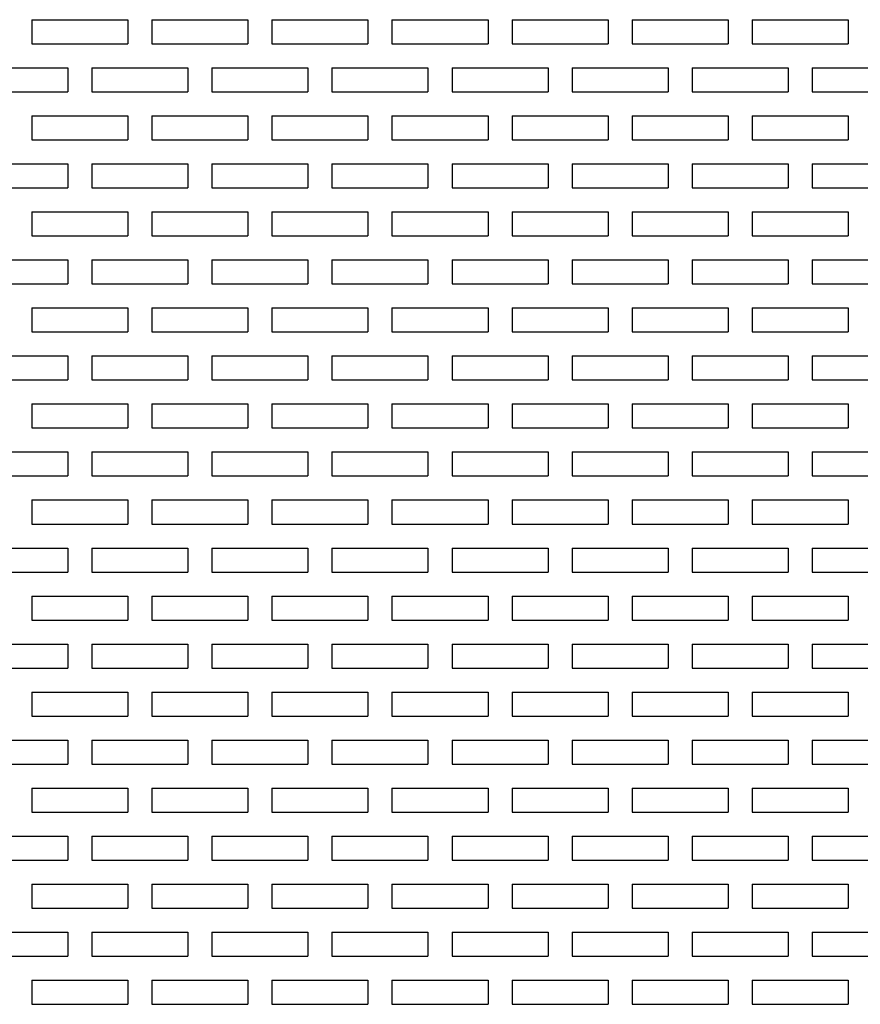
# Model space of a CAD drawing. Extents: x 0 to 108, y 0 to 78.
# Tile 49 of 54: x 77.62 to 82, y 59.31 to 64.43. Entities that reach past the tile are written whole.
import ezdxf

# ---------------------------------------------------------------- set-up
doc = ezdxf.new("R2010")
doc.units = 0
doc.header["$LTSCALE"] = 3.5
doc.header["$MEASUREMENT"] = 0
doc.layers.add('OBJECT-70', color=3, linetype='CONTINUOUS')

msp = doc.modelspace()

# ---------------------------------------------------------------- linework, layer by layer
at = {"layer": 'OBJECT-70'}
for p, q in [((77.685, 64.4341), (78.185, 64.4341)), ((77.685, 64.4341), (77.685, 64.3091)), ((77.8725, 64.4341), (77.9975, 64.4341)), ((78.185, 64.4341), (78.185, 64.3091)), ((78.31, 64.4341), (78.81, 64.4341)), ((78.31, 64.4341), (78.31, 64.3091)), ((78.4975, 64.4341), (78.6225, 64.4341)), ((78.81, 64.4341), (78.81, 64.3091)), ((78.935, 64.4341), (79.435, 64.4341)), ((78.935, 64.4341), (78.935, 64.3091)), ((79.1225, 64.4341), (79.2475, 64.4341)), ((79.435, 64.4341), (79.435, 64.3091)), ((79.56, 64.4341), (80.06, 64.4341)), ((79.56, 64.4341), (79.56, 64.3091)), ((79.7475, 64.4341), (79.8725, 64.4341)), ((80.06, 64.4341), (80.06, 64.3091)), ((80.185, 64.4341), (80.685, 64.4341)), ((80.185, 64.4341), (80.185, 64.3091)), ((80.3725, 64.4341), (80.4975, 64.4341)), ((80.685, 64.4341), (80.685, 64.3091)), ((80.81, 64.4341), (81.31, 64.4341)), ((80.81, 64.4341), (80.81, 64.3091)), ((80.9975, 64.4341), (81.1225, 64.4341)), ((81.31, 64.4341), (81.31, 64.3091)), ((81.435, 64.4341), (81.935, 64.4341)), ((81.435, 64.4341), (81.435, 64.3091)), ((81.6225, 64.4341), (81.7475, 64.4341)), ((81.935, 64.4341), (81.935, 64.3091)), ((77.685, 64.3091), (78.185, 64.3091)), ((78.31, 64.3091), (78.81, 64.3091)), ((78.935, 64.3091), (79.435, 64.3091)), ((79.56, 64.3091), (80.06, 64.3091)), ((80.185, 64.3091), (80.685, 64.3091)), ((80.81, 64.3091), (81.31, 64.3091)), ((81.435, 64.3091), (81.935, 64.3091)), ((77.3725, 64.1841), (77.8725, 64.1841)), ((77.8725, 64.1841), (77.8725, 64.0591)), ((77.9975, 64.1841), (78.4975, 64.1841)), ((77.9975, 64.1841), (77.9975, 64.0591)), ((78.4975, 64.1841), (78.4975, 64.0591)), ((78.6225, 64.1841), (79.1225, 64.1841)), ((78.6225, 64.1841), (78.6225, 64.0591)), ((79.1225, 64.1841), (79.1225, 64.0591)), ((79.2475, 64.1841), (79.7475, 64.1841)), ((79.2475, 64.1841), (79.2475, 64.0591)), ((79.7475, 64.1841), (79.7475, 64.0591)), ((79.8725, 64.1841), (80.3725, 64.1841)), ((79.8725, 64.1841), (79.8725, 64.0591)), ((80.3725, 64.1841), (80.3725, 64.0591)), ((80.4975, 64.1841), (80.9975, 64.1841)), ((80.4975, 64.1841), (80.4975, 64.0591)), ((80.9975, 64.1841), (80.9975, 64.0591)), ((81.1225, 64.1841), (81.6225, 64.1841)), ((81.1225, 64.1841), (81.1225, 64.0591)), ((81.6225, 64.1841), (81.6225, 64.0591)), ((81.7475, 64.1841), (82.2475, 64.1841)), ((81.7475, 64.1841), (81.7475, 64.0591)), ((77.3725, 64.0591), (77.8725, 64.0591)), ((77.9975, 64.0591), (78.4975, 64.0591)), ((78.6225, 64.0591), (79.1225, 64.0591)), ((79.2475, 64.0591), (79.7475, 64.0591)), ((79.8725, 64.0591), (80.3725, 64.0591)), ((80.4975, 64.0591), (80.9975, 64.0591)), ((81.1225, 64.0591), (81.6225, 64.0591)), ((81.7475, 64.0591), (82.2475, 64.0591)), ((77.685, 63.9341), (78.185, 63.9341)), ((77.685, 63.9341), (77.685, 63.8091)), ((77.8725, 63.9341), (77.9975, 63.9341)), ((78.185, 63.9341), (78.185, 63.8091)), ((78.31, 63.9341), (78.81, 63.9341)), ((78.31, 63.9341), (78.31, 63.8091)), ((78.4975, 63.9341), (78.6225, 63.9341)), ((78.81, 63.9341), (78.81, 63.8091)), ((78.935, 63.9341), (79.435, 63.9341)), ((78.935, 63.9341), (78.935, 63.8091)), ((79.1225, 63.9341), (79.2475, 63.9341)), ((79.435, 63.9341), (79.435, 63.8091)), ((79.56, 63.9341), (80.06, 63.9341)), ((79.56, 63.9341), (79.56, 63.8091)), ((79.7475, 63.9341), (79.8725, 63.9341)), ((80.06, 63.9341), (80.06, 63.8091)), ((80.185, 63.9341), (80.685, 63.9341)), ((80.185, 63.9341), (80.185, 63.8091)), ((80.3725, 63.9341), (80.4975, 63.9341)), ((80.685, 63.9341), (80.685, 63.8091)), ((80.81, 63.9341), (81.31, 63.9341)), ((80.81, 63.9341), (80.81, 63.8091)), ((80.9975, 63.9341), (81.1225, 63.9341)), ((81.31, 63.9341), (81.31, 63.8091)), ((81.435, 63.9341), (81.935, 63.9341)), ((81.435, 63.9341), (81.435, 63.8091)), ((81.6225, 63.9341), (81.7475, 63.9341)), ((81.935, 63.9341), (81.935, 63.8091)), ((77.685, 63.8091), (78.185, 63.8091)), ((78.31, 63.8091), (78.81, 63.8091)), ((78.935, 63.8091), (79.435, 63.8091)), ((79.56, 63.8091), (80.06, 63.8091)), ((80.185, 63.8091), (80.685, 63.8091)), ((80.81, 63.8091), (81.31, 63.8091)), ((81.435, 63.8091), (81.935, 63.8091)), ((77.3725, 63.6841), (77.8725, 63.6841)), ((77.8725, 63.6841), (77.8725, 63.5591)), ((77.9975, 63.6841), (78.4975, 63.6841)), ((77.9975, 63.6841), (77.9975, 63.5591)), ((78.4975, 63.6841), (78.4975, 63.5591)), ((78.6225, 63.6841), (79.1225, 63.6841)), ((78.6225, 63.6841), (78.6225, 63.5591)), ((79.1225, 63.6841), (79.1225, 63.5591)), ((79.2475, 63.6841), (79.7475, 63.6841)), ((79.2475, 63.6841), (79.2475, 63.5591)), ((79.7475, 63.6841), (79.7475, 63.5591)), ((79.8725, 63.6841), (80.3725, 63.6841)), ((79.8725, 63.6841), (79.8725, 63.5591)), ((80.3725, 63.6841), (80.3725, 63.5591)), ((80.4975, 63.6841), (80.9975, 63.6841)), ((80.4975, 63.6841), (80.4975, 63.5591)), ((80.9975, 63.6841), (80.9975, 63.5591)), ((81.1225, 63.6841), (81.6225, 63.6841)), ((81.1225, 63.6841), (81.1225, 63.5591)), ((81.6225, 63.6841), (81.6225, 63.5591)), ((81.7475, 63.6841), (82.2475, 63.6841)), ((81.7475, 63.6841), (81.7475, 63.5591)), ((77.3725, 63.5591), (77.8725, 63.5591)), ((77.9975, 63.5591), (78.4975, 63.5591)), ((78.6225, 63.5591), (79.1225, 63.5591)), ((79.2475, 63.5591), (79.7475, 63.5591)), ((79.8725, 63.5591), (80.3725, 63.5591)), ((80.4975, 63.5591), (80.9975, 63.5591)), ((81.1225, 63.5591), (81.6225, 63.5591)), ((81.7475, 63.5591), (82.2475, 63.5591)), ((77.685, 63.4341), (78.185, 63.4341)), ((77.685, 63.4341), (77.685, 63.3091)), ((77.8725, 63.4341), (77.9975, 63.4341)), ((78.185, 63.4341), (78.185, 63.3091)), ((78.31, 63.4341), (78.81, 63.4341)), ((78.31, 63.4341), (78.31, 63.3091)), ((78.4975, 63.4341), (78.6225, 63.4341)), ((78.81, 63.4341), (78.81, 63.3091)), ((78.935, 63.4341), (79.435, 63.4341)), ((78.935, 63.4341), (78.935, 63.3091)), ((79.1225, 63.4341), (79.2475, 63.4341)), ((79.435, 63.4341), (79.435, 63.3091)), ((79.56, 63.4341), (80.06, 63.4341)), ((79.56, 63.4341), (79.56, 63.3091)), ((79.7475, 63.4341), (79.8725, 63.4341)), ((80.06, 63.4341), (80.06, 63.3091)), ((80.185, 63.4341), (80.685, 63.4341)), ((80.185, 63.4341), (80.185, 63.3091)), ((80.3725, 63.4341), (80.4975, 63.4341)), ((80.685, 63.4341), (80.685, 63.3091)), ((80.81, 63.4341), (81.31, 63.4341)), ((80.81, 63.4341), (80.81, 63.3091)), ((80.9975, 63.4341), (81.1225, 63.4341)), ((81.31, 63.4341), (81.31, 63.3091)), ((81.435, 63.4341), (81.935, 63.4341)), ((81.435, 63.4341), (81.435, 63.3091)), ((81.6225, 63.4341), (81.7475, 63.4341)), ((81.935, 63.4341), (81.935, 63.3091)), ((77.685, 63.3091), (78.185, 63.3091)), ((78.31, 63.3091), (78.81, 63.3091)), ((78.935, 63.3091), (79.435, 63.3091)), ((79.56, 63.3091), (80.06, 63.3091)), ((80.185, 63.3091), (80.685, 63.3091)), ((80.81, 63.3091), (81.31, 63.3091)), ((81.435, 63.3091), (81.935, 63.3091)), ((77.3725, 63.1841), (77.8725, 63.1841)), ((77.8725, 63.1841), (77.8725, 63.0591)), ((77.9975, 63.1841), (78.4975, 63.1841)), ((77.9975, 63.1841), (77.9975, 63.0591)), ((78.4975, 63.1841), (78.4975, 63.0591)), ((78.6225, 63.1841), (79.1225, 63.1841)), ((78.6225, 63.1841), (78.6225, 63.0591)), ((79.1225, 63.1841), (79.1225, 63.0591)), ((79.2475, 63.1841), (79.7475, 63.1841)), ((79.2475, 63.1841), (79.2475, 63.0591)), ((79.7475, 63.1841), (79.7475, 63.0591)), ((79.8725, 63.1841), (80.3725, 63.1841)), ((79.8725, 63.1841), (79.8725, 63.0591)), ((80.3725, 63.1841), (80.3725, 63.0591)), ((80.4975, 63.1841), (80.9975, 63.1841)), ((80.4975, 63.1841), (80.4975, 63.0591)), ((80.9975, 63.1841), (80.9975, 63.0591)), ((81.1225, 63.1841), (81.6225, 63.1841)), ((81.1225, 63.1841), (81.1225, 63.0591)), ((81.6225, 63.1841), (81.6225, 63.0591)), ((81.7475, 63.1841), (82.2475, 63.1841)), ((81.7475, 63.1841), (81.7475, 63.0591)), ((77.3725, 63.0591), (77.8725, 63.0591)), ((77.9975, 63.0591), (78.4975, 63.0591)), ((78.6225, 63.0591), (79.1225, 63.0591)), ((79.2475, 63.0591), (79.7475, 63.0591)), ((79.8725, 63.0591), (80.3725, 63.0591)), ((80.4975, 63.0591), (80.9975, 63.0591)), ((81.1225, 63.0591), (81.6225, 63.0591)), ((81.7475, 63.0591), (82.2475, 63.0591)), ((77.685, 62.9341), (78.185, 62.9341)), ((77.685, 62.9341), (77.685, 62.8091)), ((77.8725, 62.9341), (77.9975, 62.9341)), ((78.185, 62.9341), (78.185, 62.8091)), ((78.31, 62.9341), (78.81, 62.9341)), ((78.31, 62.9341), (78.31, 62.8091)), ((78.4975, 62.9341), (78.6225, 62.9341)), ((78.81, 62.9341), (78.81, 62.8091)), ((78.935, 62.9341), (79.435, 62.9341)), ((78.935, 62.9341), (78.935, 62.8091)), ((79.1225, 62.9341), (79.2475, 62.9341)), ((79.435, 62.9341), (79.435, 62.8091)), ((79.56, 62.9341), (80.06, 62.9341)), ((79.56, 62.9341), (79.56, 62.8091)), ((79.7475, 62.9341), (79.8725, 62.9341)), ((80.06, 62.9341), (80.06, 62.8091)), ((80.185, 62.9341), (80.685, 62.9341)), ((80.185, 62.9341), (80.185, 62.8091)), ((80.3725, 62.9341), (80.4975, 62.9341)), ((80.685, 62.9341), (80.685, 62.8091)), ((80.81, 62.9341), (81.31, 62.9341)), ((80.81, 62.9341), (80.81, 62.8091)), ((80.9975, 62.9341), (81.1225, 62.9341)), ((81.31, 62.9341), (81.31, 62.8091)), ((81.435, 62.9341), (81.935, 62.9341)), ((81.435, 62.9341), (81.435, 62.8091)), ((81.6225, 62.9341), (81.7475, 62.9341)), ((81.935, 62.9341), (81.935, 62.8091)), ((77.685, 62.8091), (78.185, 62.8091)), ((78.31, 62.8091), (78.81, 62.8091)), ((78.935, 62.8091), (79.435, 62.8091)), ((79.56, 62.8091), (80.06, 62.8091)), ((80.185, 62.8091), (80.685, 62.8091)), ((80.81, 62.8091), (81.31, 62.8091)), ((81.435, 62.8091), (81.935, 62.8091)), ((77.3725, 62.6841), (77.8725, 62.6841)), ((77.8725, 62.6841), (77.8725, 62.5591)), ((77.9975, 62.6841), (78.4975, 62.6841)), ((77.9975, 62.6841), (77.9975, 62.5591)), ((78.4975, 62.6841), (78.4975, 62.5591)), ((78.6225, 62.6841), (79.1225, 62.6841)), ((78.6225, 62.6841), (78.6225, 62.5591)), ((79.1225, 62.6841), (79.1225, 62.5591)), ((79.2475, 62.6841), (79.7475, 62.6841)), ((79.2475, 62.6841), (79.2475, 62.5591)), ((79.7475, 62.6841), (79.7475, 62.5591)), ((79.8725, 62.6841), (80.3725, 62.6841)), ((79.8725, 62.6841), (79.8725, 62.5591)), ((80.3725, 62.6841), (80.3725, 62.5591)), ((80.4975, 62.6841), (80.9975, 62.6841)), ((80.4975, 62.6841), (80.4975, 62.5591)), ((80.9975, 62.6841), (80.9975, 62.5591)), ((81.1225, 62.6841), (81.6225, 62.6841)), ((81.1225, 62.6841), (81.1225, 62.5591)), ((81.6225, 62.6841), (81.6225, 62.5591)), ((81.7475, 62.6841), (82.2475, 62.6841)), ((81.7475, 62.6841), (81.7475, 62.5591)), ((77.3725, 62.5591), (77.8725, 62.5591)), ((77.9975, 62.5591), (78.4975, 62.5591)), ((78.6225, 62.5591), (79.1225, 62.5591)), ((79.2475, 62.5591), (79.7475, 62.5591)), ((79.8725, 62.5591), (80.3725, 62.5591)), ((80.4975, 62.5591), (80.9975, 62.5591)), ((81.1225, 62.5591), (81.6225, 62.5591)), ((81.7475, 62.5591), (82.2475, 62.5591)), ((77.685, 62.4341), (78.185, 62.4341)), ((77.685, 62.4341), (77.685, 62.3091)), ((77.8725, 62.4341), (77.9975, 62.4341)), ((78.185, 62.4341), (78.185, 62.3091)), ((78.31, 62.4341), (78.81, 62.4341)), ((78.31, 62.4341), (78.31, 62.3091)), ((78.4975, 62.4341), (78.6225, 62.4341)), ((78.81, 62.4341), (78.81, 62.3091)), ((78.935, 62.4341), (79.435, 62.4341)), ((78.935, 62.4341), (78.935, 62.3091)), ((79.1225, 62.4341), (79.2475, 62.4341)), ((79.435, 62.4341), (79.435, 62.3091)), ((79.56, 62.4341), (80.06, 62.4341)), ((79.56, 62.4341), (79.56, 62.3091)), ((79.7475, 62.4341), (79.8725, 62.4341)), ((80.06, 62.4341), (80.06, 62.3091)), ((80.185, 62.4341), (80.685, 62.4341)), ((80.185, 62.4341), (80.185, 62.3091)), ((80.3725, 62.4341), (80.4975, 62.4341)), ((80.685, 62.4341), (80.685, 62.3091)), ((80.81, 62.4341), (81.31, 62.4341)), ((80.81, 62.4341), (80.81, 62.3091)), ((80.9975, 62.4341), (81.1225, 62.4341)), ((81.31, 62.4341), (81.31, 62.3091)), ((81.435, 62.4341), (81.935, 62.4341)), ((81.435, 62.4341), (81.435, 62.3091)), ((81.6225, 62.4341), (81.7475, 62.4341)), ((81.935, 62.4341), (81.935, 62.3091)), ((77.685, 62.3091), (78.185, 62.3091)), ((78.31, 62.3091), (78.81, 62.3091)), ((78.935, 62.3091), (79.435, 62.3091)), ((79.56, 62.3091), (80.06, 62.3091)), ((80.185, 62.3091), (80.685, 62.3091)), ((80.81, 62.3091), (81.31, 62.3091)), ((81.435, 62.3091), (81.935, 62.3091)), ((77.3725, 62.1841), (77.8725, 62.1841)), ((77.8725, 62.1841), (77.8725, 62.0591)), ((77.9975, 62.1841), (78.4975, 62.1841)), ((77.9975, 62.1841), (77.9975, 62.0591)), ((78.4975, 62.1841), (78.4975, 62.0591)), ((78.6225, 62.1841), (79.1225, 62.1841)), ((78.6225, 62.1841), (78.6225, 62.0591)), ((79.1225, 62.1841), (79.1225, 62.0591)), ((79.2475, 62.1841), (79.7475, 62.1841)), ((79.2475, 62.1841), (79.2475, 62.0591)), ((79.7475, 62.1841), (79.7475, 62.0591)), ((79.8725, 62.1841), (80.3725, 62.1841)), ((79.8725, 62.1841), (79.8725, 62.0591)), ((80.3725, 62.1841), (80.3725, 62.0591)), ((80.4975, 62.1841), (80.9975, 62.1841)), ((80.4975, 62.1841), (80.4975, 62.0591)), ((80.9975, 62.1841), (80.9975, 62.0591)), ((81.1225, 62.1841), (81.6225, 62.1841)), ((81.1225, 62.1841), (81.1225, 62.0591)), ((81.6225, 62.1841), (81.6225, 62.0591)), ((81.7475, 62.1841), (82.2475, 62.1841)), ((81.7475, 62.1841), (81.7475, 62.0591)), ((77.3725, 62.0591), (77.8725, 62.0591)), ((77.9975, 62.0591), (78.4975, 62.0591)), ((78.6225, 62.0591), (79.1225, 62.0591)), ((79.2475, 62.0591), (79.7475, 62.0591)), ((79.8725, 62.0591), (80.3725, 62.0591)), ((80.4975, 62.0591), (80.9975, 62.0591)), ((81.1225, 62.0591), (81.6225, 62.0591)), ((81.7475, 62.0591), (82.2475, 62.0591)), ((77.685, 61.9341), (78.185, 61.9341)), ((77.685, 61.9341), (77.685, 61.8091)), ((77.8725, 61.9341), (77.9975, 61.9341)), ((78.185, 61.9341), (78.185, 61.8091)), ((78.31, 61.9341), (78.81, 61.9341)), ((78.31, 61.9341), (78.31, 61.8091)), ((78.4975, 61.9341), (78.6225, 61.9341)), ((78.81, 61.9341), (78.81, 61.8091)), ((78.935, 61.9341), (79.435, 61.9341)), ((78.935, 61.9341), (78.935, 61.8091)), ((79.1225, 61.9341), (79.2475, 61.9341)), ((79.435, 61.9341), (79.435, 61.8091)), ((79.56, 61.9341), (80.06, 61.9341)), ((79.56, 61.9341), (79.56, 61.8091)), ((79.7475, 61.9341), (79.8725, 61.9341)), ((80.06, 61.9341), (80.06, 61.8091)), ((80.185, 61.9341), (80.685, 61.9341)), ((80.185, 61.9341), (80.185, 61.8091)), ((80.3725, 61.9341), (80.4975, 61.9341)), ((80.685, 61.9341), (80.685, 61.8091)), ((80.81, 61.9341), (81.31, 61.9341)), ((80.81, 61.9341), (80.81, 61.8091)), ((80.9975, 61.9341), (81.1225, 61.9341)), ((81.31, 61.9341), (81.31, 61.8091)), ((81.435, 61.9341), (81.935, 61.9341)), ((81.435, 61.9341), (81.435, 61.8091)), ((81.6225, 61.9341), (81.7475, 61.9341)), ((81.935, 61.9341), (81.935, 61.8091)), ((77.685, 61.8091), (78.185, 61.8091)), ((78.31, 61.8091), (78.81, 61.8091)), ((78.935, 61.8091), (79.435, 61.8091)), ((79.56, 61.8091), (80.06, 61.8091)), ((80.185, 61.8091), (80.685, 61.8091)), ((80.81, 61.8091), (81.31, 61.8091)), ((81.435, 61.8091), (81.935, 61.8091)), ((77.3725, 61.6841), (77.8725, 61.6841)), ((77.8725, 61.6841), (77.8725, 61.5591)), ((77.9975, 61.6841), (78.4975, 61.6841)), ((77.9975, 61.6841), (77.9975, 61.5591)), ((78.4975, 61.6841), (78.4975, 61.5591)), ((78.6225, 61.6841), (79.1225, 61.6841)), ((78.6225, 61.6841), (78.6225, 61.5591)), ((79.1225, 61.6841), (79.1225, 61.5591)), ((79.2475, 61.6841), (79.7475, 61.6841)), ((79.2475, 61.6841), (79.2475, 61.5591)), ((79.7475, 61.6841), (79.7475, 61.5591)), ((79.8725, 61.6841), (80.3725, 61.6841)), ((79.8725, 61.6841), (79.8725, 61.5591)), ((80.3725, 61.6841), (80.3725, 61.5591)), ((80.4975, 61.6841), (80.9975, 61.6841)), ((80.4975, 61.6841), (80.4975, 61.5591)), ((80.9975, 61.6841), (80.9975, 61.5591)), ((81.1225, 61.6841), (81.6225, 61.6841)), ((81.1225, 61.6841), (81.1225, 61.5591)), ((81.6225, 61.6841), (81.6225, 61.5591)), ((81.7475, 61.6841), (82.2475, 61.6841)), ((81.7475, 61.6841), (81.7475, 61.5591)), ((77.3725, 61.5591), (77.8725, 61.5591)), ((77.9975, 61.5591), (78.4975, 61.5591)), ((78.6225, 61.5591), (79.1225, 61.5591)), ((79.2475, 61.5591), (79.7475, 61.5591)), ((79.8725, 61.5591), (80.3725, 61.5591)), ((80.4975, 61.5591), (80.9975, 61.5591)), ((81.1225, 61.5591), (81.6225, 61.5591)), ((81.7475, 61.5591), (82.2475, 61.5591)), ((77.685, 61.4341), (78.185, 61.4341)), ((77.685, 61.4341), (77.685, 61.3091)), ((77.8725, 61.4341), (77.9975, 61.4341)), ((78.185, 61.4341), (78.185, 61.3091)), ((78.31, 61.4341), (78.81, 61.4341)), ((78.31, 61.4341), (78.31, 61.3091)), ((78.4975, 61.4341), (78.6225, 61.4341)), ((78.81, 61.4341), (78.81, 61.3091)), ((78.935, 61.4341), (79.435, 61.4341)), ((78.935, 61.4341), (78.935, 61.3091)), ((79.1225, 61.4341), (79.2475, 61.4341)), ((79.435, 61.4341), (79.435, 61.3091)), ((79.56, 61.4341), (80.06, 61.4341)), ((79.56, 61.4341), (79.56, 61.3091)), ((79.7475, 61.4341), (79.8725, 61.4341)), ((80.06, 61.4341), (80.06, 61.3091)), ((80.185, 61.4341), (80.685, 61.4341)), ((80.185, 61.4341), (80.185, 61.3091)), ((80.3725, 61.4341), (80.4975, 61.4341)), ((80.685, 61.4341), (80.685, 61.3091)), ((80.81, 61.4341), (81.31, 61.4341)), ((80.81, 61.4341), (80.81, 61.3091)), ((80.9975, 61.4341), (81.1225, 61.4341)), ((81.31, 61.4341), (81.31, 61.3091)), ((81.435, 61.4341), (81.935, 61.4341)), ((81.435, 61.4341), (81.435, 61.3091)), ((81.6225, 61.4341), (81.7475, 61.4341)), ((81.935, 61.4341), (81.935, 61.3091)), ((77.685, 61.3091), (78.185, 61.3091)), ((78.31, 61.3091), (78.81, 61.3091)), ((78.935, 61.3091), (79.435, 61.3091)), ((79.56, 61.3091), (80.06, 61.3091)), ((80.185, 61.3091), (80.685, 61.3091)), ((80.81, 61.3091), (81.31, 61.3091)), ((81.435, 61.3091), (81.935, 61.3091)), ((77.3725, 61.1841), (77.8725, 61.1841)), ((77.8725, 61.1841), (77.8725, 61.0591)), ((77.9975, 61.1841), (78.4975, 61.1841)), ((77.9975, 61.1841), (77.9975, 61.0591)), ((78.4975, 61.1841), (78.4975, 61.0591)), ((78.6225, 61.1841), (79.1225, 61.1841)), ((78.6225, 61.1841), (78.6225, 61.0591)), ((79.1225, 61.1841), (79.1225, 61.0591)), ((79.2475, 61.1841), (79.7475, 61.1841)), ((79.2475, 61.1841), (79.2475, 61.0591)), ((79.7475, 61.1841), (79.7475, 61.0591)), ((79.8725, 61.1841), (80.3725, 61.1841)), ((79.8725, 61.1841), (79.8725, 61.0591)), ((80.3725, 61.1841), (80.3725, 61.0591)), ((80.4975, 61.1841), (80.9975, 61.1841)), ((80.4975, 61.1841), (80.4975, 61.0591)), ((80.9975, 61.1841), (80.9975, 61.0591)), ((81.1225, 61.1841), (81.6225, 61.1841)), ((81.1225, 61.1841), (81.1225, 61.0591)), ((81.6225, 61.1841), (81.6225, 61.0591)), ((81.7475, 61.1841), (82.2475, 61.1841)), ((81.7475, 61.1841), (81.7475, 61.0591)), ((77.3725, 61.0591), (77.8725, 61.0591)), ((77.9975, 61.0591), (78.4975, 61.0591)), ((78.6225, 61.0591), (79.1225, 61.0591)), ((79.2475, 61.0591), (79.7475, 61.0591)), ((79.8725, 61.0591), (80.3725, 61.0591)), ((80.4975, 61.0591), (80.9975, 61.0591)), ((81.1225, 61.0591), (81.6225, 61.0591)), ((81.7475, 61.0591), (82.2475, 61.0591)), ((77.685, 60.9341), (78.185, 60.9341)), ((77.685, 60.9341), (77.685, 60.8091)), ((77.8725, 60.9341), (77.9975, 60.9341)), ((78.185, 60.9341), (78.185, 60.8091)), ((78.31, 60.9341), (78.81, 60.9341)), ((78.31, 60.9341), (78.31, 60.8091)), ((78.4975, 60.9341), (78.6225, 60.9341)), ((78.81, 60.9341), (78.81, 60.8091)), ((78.935, 60.9341), (79.435, 60.9341)), ((78.935, 60.9341), (78.935, 60.8091)), ((79.1225, 60.9341), (79.2475, 60.9341)), ((79.435, 60.9341), (79.435, 60.8091)), ((79.56, 60.9341), (80.06, 60.9341)), ((79.56, 60.9341), (79.56, 60.8091)), ((79.7475, 60.9341), (79.8725, 60.9341)), ((80.06, 60.9341), (80.06, 60.8091)), ((80.185, 60.9341), (80.685, 60.9341)), ((80.185, 60.9341), (80.185, 60.8091)), ((80.3725, 60.9341), (80.4975, 60.9341)), ((80.685, 60.9341), (80.685, 60.8091)), ((80.81, 60.9341), (81.31, 60.9341)), ((80.81, 60.9341), (80.81, 60.8091)), ((80.9975, 60.9341), (81.1225, 60.9341)), ((81.31, 60.9341), (81.31, 60.8091)), ((81.435, 60.9341), (81.935, 60.9341)), ((81.435, 60.9341), (81.435, 60.8091)), ((81.6225, 60.9341), (81.7475, 60.9341)), ((81.935, 60.9341), (81.935, 60.8091)), ((77.685, 60.8091), (78.185, 60.8091)), ((78.31, 60.8091), (78.81, 60.8091)), ((78.935, 60.8091), (79.435, 60.8091)), ((79.56, 60.8091), (80.06, 60.8091)), ((80.185, 60.8091), (80.685, 60.8091)), ((80.81, 60.8091), (81.31, 60.8091)), ((81.435, 60.8091), (81.935, 60.8091)), ((77.3725, 60.6841), (77.8725, 60.6841)), ((77.8725, 60.6841), (77.8725, 60.5591)), ((77.9975, 60.6841), (78.4975, 60.6841)), ((77.9975, 60.6841), (77.9975, 60.5591)), ((78.4975, 60.6841), (78.4975, 60.5591)), ((78.6225, 60.6841), (79.1225, 60.6841)), ((78.6225, 60.6841), (78.6225, 60.5591)), ((79.1225, 60.6841), (79.1225, 60.5591)), ((79.2475, 60.6841), (79.7475, 60.6841)), ((79.2475, 60.6841), (79.2475, 60.5591)), ((79.7475, 60.6841), (79.7475, 60.5591)), ((79.8725, 60.6841), (80.3725, 60.6841)), ((79.8725, 60.6841), (79.8725, 60.5591)), ((80.3725, 60.6841), (80.3725, 60.5591)), ((80.4975, 60.6841), (80.9975, 60.6841)), ((80.4975, 60.6841), (80.4975, 60.5591)), ((80.9975, 60.6841), (80.9975, 60.5591)), ((81.1225, 60.6841), (81.6225, 60.6841)), ((81.1225, 60.6841), (81.1225, 60.5591)), ((81.6225, 60.6841), (81.6225, 60.5591)), ((81.7475, 60.6841), (82.2475, 60.6841)), ((81.7475, 60.6841), (81.7475, 60.5591)), ((77.3725, 60.5591), (77.8725, 60.5591)), ((77.9975, 60.5591), (78.4975, 60.5591)), ((78.6225, 60.5591), (79.1225, 60.5591)), ((79.2475, 60.5591), (79.7475, 60.5591)), ((79.8725, 60.5591), (80.3725, 60.5591)), ((80.4975, 60.5591), (80.9975, 60.5591)), ((81.1225, 60.5591), (81.6225, 60.5591)), ((81.7475, 60.5591), (82.2475, 60.5591)), ((77.685, 60.4341), (78.185, 60.4341)), ((77.685, 60.4341), (77.685, 60.3091)), ((77.8725, 60.4341), (77.9975, 60.4341)), ((78.185, 60.4341), (78.185, 60.3091)), ((78.31, 60.4341), (78.81, 60.4341)), ((78.31, 60.4341), (78.31, 60.3091)), ((78.4975, 60.4341), (78.6225, 60.4341)), ((78.81, 60.4341), (78.81, 60.3091)), ((78.935, 60.4341), (79.435, 60.4341)), ((78.935, 60.4341), (78.935, 60.3091)), ((79.1225, 60.4341), (79.2475, 60.4341)), ((79.435, 60.4341), (79.435, 60.3091)), ((79.56, 60.4341), (80.06, 60.4341)), ((79.56, 60.4341), (79.56, 60.3091)), ((79.7475, 60.4341), (79.8725, 60.4341)), ((80.06, 60.4341), (80.06, 60.3091)), ((80.185, 60.4341), (80.685, 60.4341)), ((80.185, 60.4341), (80.185, 60.3091)), ((80.3725, 60.4341), (80.4975, 60.4341)), ((80.685, 60.4341), (80.685, 60.3091)), ((80.81, 60.4341), (81.31, 60.4341)), ((80.81, 60.4341), (80.81, 60.3091)), ((80.9975, 60.4341), (81.1225, 60.4341)), ((81.31, 60.4341), (81.31, 60.3091)), ((81.435, 60.4341), (81.935, 60.4341)), ((81.435, 60.4341), (81.435, 60.3091)), ((81.6225, 60.4341), (81.7475, 60.4341)), ((81.935, 60.4341), (81.935, 60.3091)), ((77.685, 60.3091), (78.185, 60.3091)), ((78.31, 60.3091), (78.81, 60.3091)), ((78.935, 60.3091), (79.435, 60.3091)), ((79.56, 60.3091), (80.06, 60.3091)), ((80.185, 60.3091), (80.685, 60.3091)), ((80.81, 60.3091), (81.31, 60.3091)), ((81.435, 60.3091), (81.935, 60.3091)), ((77.3725, 60.1841), (77.8725, 60.1841)), ((77.8725, 60.1841), (77.8725, 60.0591)), ((77.9975, 60.1841), (78.4975, 60.1841)), ((77.9975, 60.1841), (77.9975, 60.0591)), ((78.4975, 60.1841), (78.4975, 60.0591)), ((78.6225, 60.1841), (79.1225, 60.1841)), ((78.6225, 60.1841), (78.6225, 60.0591)), ((79.1225, 60.1841), (79.1225, 60.0591)), ((79.2475, 60.1841), (79.7475, 60.1841)), ((79.2475, 60.1841), (79.2475, 60.0591)), ((79.7475, 60.1841), (79.7475, 60.0591)), ((79.8725, 60.1841), (80.3725, 60.1841)), ((79.8725, 60.1841), (79.8725, 60.0591)), ((80.3725, 60.1841), (80.3725, 60.0591)), ((80.4975, 60.1841), (80.9975, 60.1841)), ((80.4975, 60.1841), (80.4975, 60.0591)), ((80.9975, 60.1841), (80.9975, 60.0591)), ((81.1225, 60.1841), (81.6225, 60.1841)), ((81.1225, 60.1841), (81.1225, 60.0591)), ((81.6225, 60.1841), (81.6225, 60.0591)), ((81.7475, 60.1841), (82.2475, 60.1841)), ((81.7475, 60.1841), (81.7475, 60.0591)), ((77.3725, 60.0591), (77.8725, 60.0591)), ((77.9975, 60.0591), (78.4975, 60.0591)), ((78.6225, 60.0591), (79.1225, 60.0591)), ((79.2475, 60.0591), (79.7475, 60.0591)), ((79.8725, 60.0591), (80.3725, 60.0591)), ((80.4975, 60.0591), (80.9975, 60.0591)), ((81.1225, 60.0591), (81.6225, 60.0591)), ((81.7475, 60.0591), (82.2475, 60.0591)), ((77.685, 59.9341), (78.185, 59.9341)), ((77.685, 59.9341), (77.685, 59.8091)), ((77.8725, 59.9341), (77.9975, 59.9341)), ((78.185, 59.9341), (78.185, 59.8091)), ((78.31, 59.9341), (78.81, 59.9341)), ((78.31, 59.9341), (78.31, 59.8091)), ((78.4975, 59.9341), (78.6225, 59.9341)), ((78.81, 59.9341), (78.81, 59.8091)), ((78.935, 59.9341), (79.435, 59.9341)), ((78.935, 59.9341), (78.935, 59.8091)), ((79.1225, 59.9341), (79.2475, 59.9341)), ((79.435, 59.9341), (79.435, 59.8091)), ((79.56, 59.9341), (80.06, 59.9341)), ((79.56, 59.9341), (79.56, 59.8091)), ((79.7475, 59.9341), (79.8725, 59.9341)), ((80.06, 59.9341), (80.06, 59.8091)), ((80.185, 59.9341), (80.685, 59.9341)), ((80.185, 59.9341), (80.185, 59.8091)), ((80.3725, 59.9341), (80.4975, 59.9341)), ((80.685, 59.9341), (80.685, 59.8091)), ((80.81, 59.9341), (81.31, 59.9341)), ((80.81, 59.9341), (80.81, 59.8091)), ((80.9975, 59.9341), (81.1225, 59.9341)), ((81.31, 59.9341), (81.31, 59.8091)), ((81.435, 59.9341), (81.935, 59.9341)), ((81.435, 59.9341), (81.435, 59.8091)), ((81.6225, 59.9341), (81.7475, 59.9341)), ((81.935, 59.9341), (81.935, 59.8091)), ((77.685, 59.8091), (78.185, 59.8091)), ((78.31, 59.8091), (78.81, 59.8091)), ((78.935, 59.8091), (79.435, 59.8091)), ((79.56, 59.8091), (80.06, 59.8091)), ((80.185, 59.8091), (80.685, 59.8091)), ((80.81, 59.8091), (81.31, 59.8091)), ((81.435, 59.8091), (81.935, 59.8091)), ((77.3725, 59.6841), (77.8725, 59.6841)), ((77.8725, 59.6841), (77.8725, 59.5591)), ((77.9975, 59.6841), (78.4975, 59.6841)), ((77.9975, 59.6841), (77.9975, 59.5591)), ((78.4975, 59.6841), (78.4975, 59.5591)), ((78.6225, 59.6841), (79.1225, 59.6841)), ((78.6225, 59.6841), (78.6225, 59.5591)), ((79.1225, 59.6841), (79.1225, 59.5591)), ((79.2475, 59.6841), (79.7475, 59.6841)), ((79.2475, 59.6841), (79.2475, 59.5591)), ((79.7475, 59.6841), (79.7475, 59.5591)), ((79.8725, 59.6841), (80.3725, 59.6841)), ((79.8725, 59.6841), (79.8725, 59.5591)), ((80.3725, 59.6841), (80.3725, 59.5591)), ((80.4975, 59.6841), (80.9975, 59.6841)), ((80.4975, 59.6841), (80.4975, 59.5591)), ((80.9975, 59.6841), (80.9975, 59.5591)), ((81.1225, 59.6841), (81.6225, 59.6841)), ((81.1225, 59.6841), (81.1225, 59.5591)), ((81.6225, 59.6841), (81.6225, 59.5591)), ((81.7475, 59.6841), (82.2475, 59.6841)), ((81.7475, 59.6841), (81.7475, 59.5591)), ((77.3725, 59.5591), (77.8725, 59.5591)), ((77.9975, 59.5591), (78.4975, 59.5591)), ((78.6225, 59.5591), (79.1225, 59.5591)), ((79.2475, 59.5591), (79.7475, 59.5591)), ((79.8725, 59.5591), (80.3725, 59.5591)), ((80.4975, 59.5591), (80.9975, 59.5591)), ((81.1225, 59.5591), (81.6225, 59.5591)), ((81.7475, 59.5591), (82.2475, 59.5591)), ((77.685, 59.4341), (78.185, 59.4341)), ((77.685, 59.4341), (77.685, 59.3091)), ((77.8725, 59.4341), (77.9975, 59.4341)), ((78.185, 59.4341), (78.185, 59.3091)), ((78.31, 59.4341), (78.81, 59.4341)), ((78.31, 59.4341), (78.31, 59.3091)), ((78.4975, 59.4341), (78.6225, 59.4341)), ((78.81, 59.4341), (78.81, 59.3091)), ((78.935, 59.4341), (79.435, 59.4341)), ((78.935, 59.4341), (78.935, 59.3091)), ((79.1225, 59.4341), (79.2475, 59.4341)), ((79.435, 59.4341), (79.435, 59.3091)), ((79.56, 59.4341), (80.06, 59.4341)), ((79.56, 59.4341), (79.56, 59.3091)), ((79.7475, 59.4341), (79.8725, 59.4341)), ((80.06, 59.4341), (80.06, 59.3091)), ((80.185, 59.4341), (80.685, 59.4341)), ((80.185, 59.4341), (80.185, 59.3091)), ((80.3725, 59.4341), (80.4975, 59.4341)), ((80.685, 59.4341), (80.685, 59.3091)), ((80.81, 59.4341), (81.31, 59.4341)), ((80.81, 59.4341), (80.81, 59.3091)), ((80.9975, 59.4341), (81.1225, 59.4341)), ((81.31, 59.4341), (81.31, 59.3091)), ((81.435, 59.4341), (81.935, 59.4341)), ((81.435, 59.4341), (81.435, 59.3091)), ((81.6225, 59.4341), (81.7475, 59.4341)), ((81.935, 59.4341), (81.935, 59.3091)), ((77.685, 59.3091), (78.185, 59.3091)), ((78.31, 59.3091), (78.81, 59.3091)), ((78.935, 59.3091), (79.435, 59.3091)), ((79.56, 59.3091), (80.06, 59.3091)), ((80.185, 59.3091), (80.685, 59.3091)), ((80.81, 59.3091), (81.31, 59.3091)), ((81.435, 59.3091), (81.935, 59.3091))]:
    msp.add_line(p, q, dxfattribs=at)

doc.saveas('drawing.dxf')
